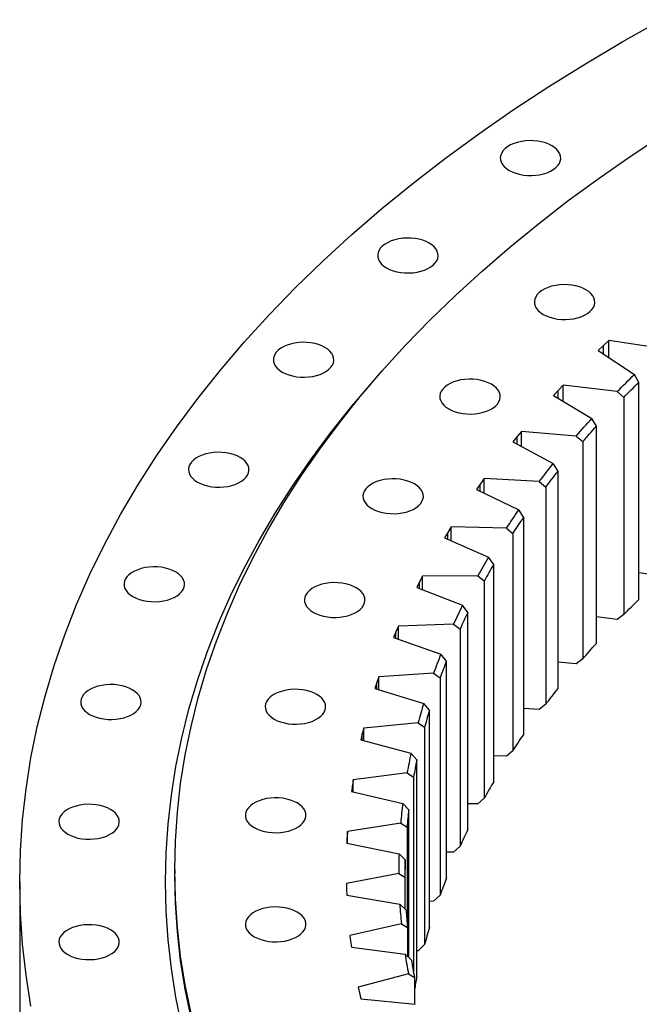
# Model space of a CAD drawing. Header units: millimetres. Extents: x -18 to 14774, y 15943 to 25639.
# Tile 14 of 20: x 8414 to 8814, y 20731 to 21366. Entities that reach past the tile are written whole.
import ezdxf

# ---------------------------------------------------------------- set-up
doc = ezdxf.new("R2010")
doc.units = ezdxf.units.MM
doc.header["$LTSCALE"] = 50

msp = doc.modelspace()

# ---------------------------------------------------------------- linework, layer by layer
at = {"color": 7, "linetype": 'Continuous', "lineweight": 25}
for p, q in [((8790.52, 21155.7), (8787.14, 21152.47)), ((8793.99, 21158.9), (8790.52, 21155.7)), ((8828.49, 21153.82), (8793.99, 21158.9)), ((8793.99, 21147.94), (8793.99, 21158.9)), ((8787.14, 21152.47), (8810.54, 21136.99)), ((8813.31, 21131.89), (8810.54, 21136.99)), ((8764.57, 21130.02), (8761.39, 21126.72)), ((8799.48, 21125.98), (8764.57, 21130.02)), ((8764.57, 21119.66), (8764.57, 21130.02)), ((8813.31, 20991.74), (8813.31, 21131.89)), ((8761.39, 21126.72), (8758.3, 21123.39)), ((8758.3, 21123.39), (8783.07, 21108.63)), ((8799.48, 21125.98), (8803.61, 21122.23)), ((8803.61, 21122.23), (8803.61, 20982.08)), ((8785.99, 21103.62), (8783.07, 21108.63)), ((8785.99, 20963.47), (8785.99, 21103.62)), ((8734.91, 21096.91), (8732.12, 21093.49)), ((8737.78, 21100.3), (8734.91, 21096.91)), ((8773.01, 21097.3), (8737.78, 21100.3)), ((8737.78, 21090.45), (8737.78, 21100.3)), ((8773.01, 21097.3), (8777.17, 21093.68)), ((8732.12, 21093.49), (8758.18, 21079.49)), ((8777.17, 21093.68), (8777.17, 20953.54)), ((8761.26, 21074.56), (8758.18, 21079.49)), ((8761.26, 20934.41), (8761.26, 21074.56)), ((8711.14, 21066.34), (8708.66, 21062.84)), ((8713.71, 21069.81), (8711.14, 21066.34)), ((8749.15, 21067.88), (8713.71, 21069.81)), ((8713.71, 21060.4), (8713.71, 21069.81)), ((8749.15, 21067.88), (8753.34, 21064.38)), ((8708.66, 21062.84), (8735.94, 21049.64)), ((8753.34, 21064.38), (8753.34, 20924.23)), ((8739.17, 21044.81), (8735.94, 21049.64)), ((8739.17, 20904.66), (8739.17, 21044.81)), ((8690.15, 21035.1), (8687.99, 21031.53)), ((8692.4, 21038.64), (8690.15, 21035.1)), ((8727.97, 21037.77), (8692.4, 21038.64)), ((8692.4, 21029.61), (8692.4, 21038.64)), ((8727.97, 21037.77), (8732.18, 21034.4)), ((8732.18, 21034.4), (8732.18, 20894.26)), ((8687.99, 21031.53), (8716.42, 21019.16)), ((8719.79, 21014.43), (8716.42, 21019.16)), ((8719.79, 20874.28), (8719.79, 21014.43)), ((8828.49, 21006.84), (8813.31, 21009.12)), ((8672, 21003.27), (8670.17, 20999.65)), ((8673.93, 21006.88), (8672, 21003.27)), ((8709.53, 21007.08), (8673.93, 21006.88)), ((8673.93, 20998.18), (8673.93, 21006.88)), ((8709.53, 21007.08), (8713.74, 21003.83)), ((8713.74, 21003.83), (8713.74, 20863.68)), ((8670.17, 20999.65), (8699.67, 20988.14)), ((8703.16, 20983.52), (8699.67, 20988.14)), ((8703.16, 20843.37), (8703.16, 20983.52)), ((8803.61, 20982.08), (8799.47, 20979)), ((8693.87, 20975.87), (8658.34, 20974.6)), ((8693.87, 20975.87), (8698.08, 20972.75)), ((8799.47, 20979), (8785.99, 20980.59)), ((8656.73, 20970.94), (8655.23, 20967.27)), ((8658.34, 20974.6), (8656.73, 20970.94)), ((8658.34, 20966.19), (8658.34, 20974.6)), ((8698.08, 20972.75), (8698.08, 20832.6)), ((8655.23, 20967.27), (8685.73, 20956.67)), ((8689.33, 20952.15), (8685.73, 20956.67)), ((8689.33, 20812), (8689.33, 20952.15)), ((8773, 20950.33), (8761.26, 20951.35)), ((8777.17, 20953.54), (8773, 20950.33)), ((8681.04, 20944.23), (8645.67, 20941.9)), ((8681.04, 20944.23), (8685.22, 20941.24)), ((8644.4, 20938.2), (8643.22, 20934.49)), ((8645.67, 20941.9), (8644.4, 20938.2)), ((8645.67, 20933.73), (8645.67, 20941.9)), ((8685.22, 20941.24), (8685.22, 20801.09)), ((8643.22, 20934.49), (8674.63, 20924.81)), ((8678.35, 20920.4), (8674.63, 20924.81)), ((8678.35, 20780.25), (8678.35, 20920.4)), ((8749.15, 20920.9), (8739.17, 20921.47)), ((8753.34, 20924.23), (8749.15, 20920.9)), ((8671.07, 20912.25), (8635.96, 20908.87)), ((8671.07, 20912.25), (8675.23, 20909.39)), ((8635.96, 20908.87), (8635.02, 20905.13)), ((8635.96, 20900.91), (8635.96, 20908.87)), ((8675.23, 20909.39), (8675.23, 20769.24)), ((8635.02, 20905.13), (8634.18, 20901.39)), ((8634.18, 20901.39), (8666.42, 20892.67)), ((8732.18, 20894.26), (8727.97, 20890.8)), ((8670.23, 20888.37), (8666.42, 20892.67)), ((8670.23, 20748.22), (8670.23, 20888.37)), ((8727.97, 20890.8), (8719.79, 20891.01)), ((8629.23, 20875.59), (8628.63, 20871.83)), ((8663.99, 20880.02), (8629.23, 20875.59)), ((8629.23, 20867.81), (8629.23, 20875.59)), ((8663.99, 20880.02), (8668.1, 20877.28)), ((8668.1, 20877.28), (8668.1, 20751.06)), ((8628.63, 20871.83), (8628.13, 20868.06)), ((8628.13, 20868.06), (8661.1, 20860.32)), ((8713.74, 20863.68), (8709.53, 20860.1)), ((8665.01, 20856.14), (8661.1, 20860.32)), ((8665.01, 20760.77), (8665.01, 20856.14)), ((8709.53, 20860.1), (8703.16, 20860.08)), ((8659.82, 20847.62), (8625.5, 20842.15)), ((8659.82, 20847.62), (8663.88, 20845)), ((8663.88, 20845), (8663.88, 20783.34)), ((8625.24, 20838.38), (8625.08, 20834.6)), ((8625.5, 20842.15), (8625.24, 20838.38)), ((8625.5, 20834.52), (8625.5, 20842.15)), ((8625.08, 20834.6), (8658.71, 20827.86)), ((8698.08, 20832.6), (8693.87, 20828.89)), ((8662.68, 20823.8), (8658.71, 20827.86)), ((8662.68, 20792), (8662.68, 20823.8)), ((8693.87, 20828.89), (8689.33, 20828.74)), ((8514.06, 20817.44), (8514.06, 20814.99)), ((8658.56, 20815.14), (8624.78, 20808.64)), ((8658.56, 20815.14), (8662.56, 20812.64)), ((8662.56, 20812.64), (8662.56, 20792.12)), ((8414.06, 20809.61), (8414.06, 20674.88)), ((8624.78, 20808.64), (8624.86, 20804.87)), ((8624.86, 20804.87), (8625.04, 20801.1)), ((8625.04, 20801.1), (8659.23, 20795.37)), ((8685.22, 20801.09), (8681.04, 20797.25)), ((8663.27, 20791.43), (8659.23, 20795.37)), ((8681.04, 20797.25), (8678.35, 20797.08)), ((8660.23, 20782.66), (8627.08, 20775.16)), ((8660.23, 20782.66), (8664.15, 20780.28)), ((8664.15, 20780.28), (8664.15, 20761.56)), ((8627.08, 20775.16), (8627.5, 20771.4)), ((8627.5, 20771.4), (8628.01, 20767.63)), ((8628.01, 20767.63), (8662.67, 20762.94)), ((8675.23, 20769.24), (8671.07, 20765.28)), ((8666.77, 20759.12), (8662.67, 20762.94)), ((8671.07, 20765.28), (8670.23, 20765.2)), ((8664.82, 20750.27), (8632.39, 20741.8)), ((8664.82, 20750.27), (8668.65, 20748.01)), ((8668.65, 20748.01), (8668.65, 20730.7)), ((8632.39, 20741.8), (8633.14, 20738.05)), ((8633.14, 20738.05), (8633.99, 20734.31)), ((8633.99, 20734.31), (8669.03, 20730.66))]:
    msp.add_line(p, q, dxfattribs=at)
at = {"color": 82, "linetype": 'Continuous', "lineweight": 25}
for p, q in [((8790.52, 21150.23), (8790.52, 21155.7)), ((8761.39, 21121.55), (8761.39, 21126.72)), ((8734.91, 21091.99), (8734.91, 21096.91)), ((8711.14, 21061.64), (8711.14, 21066.34)), ((8690.15, 21030.59), (8690.15, 21035.1)), ((8672, 20998.93), (8672, 21003.27)), ((8656.73, 20966.74), (8656.73, 20970.94)), ((8644.4, 20934.12), (8644.4, 20938.2)), ((8635.02, 20901.16), (8635.02, 20905.13)), ((8628.63, 20867.95), (8628.63, 20871.83)), ((8625.24, 20834.57), (8625.24, 20838.38))]:
    msp.add_line(p, q, dxfattribs=at)
at = {"color": 7, "linetype": 'Continuous', "lineweight": 25, "flags": 128}
for points in [[(8421.33, 20729.44), (8418.15, 20749.43), (8415.88, 20769.47), (8414.51, 20789.53), (8414.06, 20809.61), (8414.51, 20829.68), (8415.88, 20849.74), (8418.15, 20869.78), (8421.33, 20889.77), (8425.42, 20909.71), (8430.41, 20929.58), (8436.3, 20949.37), (8443.09, 20969.06), (8450.76, 20988.64), (8459.32, 21008.1), (8468.76, 21027.43), (8479.08, 21046.6), (8490.26, 21065.61), (8502.29, 21084.45), (8515.18, 21103.1), (8528.91, 21121.54), (8543.47, 21139.78), (8558.85, 21157.78), (8575.05, 21175.55), (8592.04, 21193.07), (8609.82, 21210.33), (8628.38, 21227.31), (8647.7, 21244), (8667.78, 21260.4), (8688.59, 21276.48), (8710.12, 21292.25), (8732.36, 21307.69), (8755.29, 21322.78), (8778.9, 21337.52), (8803.16, 21351.91), (8828.08, 21365.92)], [(8524.57, 20724.87), (8520.79, 20743.3), (8517.84, 20761.79), (8515.74, 20780.32), (8514.48, 20798.87), (8514.06, 20817.44), (8514.48, 20836), (8515.74, 20854.55), (8517.84, 20873.08), (8520.79, 20891.57), (8524.57, 20910.01), (8529.18, 20928.38), (8534.63, 20946.68), (8540.9, 20964.89), (8548, 20983), (8555.92, 21000.99), (8564.65, 21018.86), (8574.18, 21036.59), (8584.52, 21054.17), (8595.65, 21071.59), (8607.57, 21088.83), (8620.27, 21105.89), (8633.73, 21122.75), (8647.95, 21139.41), (8662.93, 21155.84), (8678.64, 21172.04), (8695.09, 21187.99), (8712.25, 21203.69), (8730.12, 21219.13), (8748.68, 21234.29), (8767.92, 21249.17), (8787.83, 21263.75), (8808.4, 21278.02), (8829.6, 21291.98)], [(8729.75, 21268.67), (8731.75, 21267.66), (8733.98, 21266.82), (8736.38, 21266.16), (8738.92, 21265.69), (8741.54, 21265.43), (8744.2, 21265.38), (8746.85, 21265.53), (8749.43, 21265.9), (8751.91, 21266.46), (8754.23, 21267.21), (8756.35, 21268.14), (8758.23, 21269.23), (8759.84, 21270.45), (8761.14, 21271.79), (8762.12, 21273.22), (8762.75, 21274.72), (8763.02, 21276.24), (8762.93, 21277.78), (8762.48, 21279.29), (8761.68, 21280.76), (8760.53, 21282.15), (8759.07, 21283.43), (8757.32, 21284.59), (8755.32, 21285.6), (8753.09, 21286.44), (8750.69, 21287.1), (8748.15, 21287.56), (8745.53, 21287.83), (8742.87, 21287.88), (8740.22, 21287.72), (8737.64, 21287.36), (8735.16, 21286.79), (8732.84, 21286.04), (8730.72, 21285.11), (8728.84, 21284.03), (8727.23, 21282.8), (8725.92, 21281.46), (8724.95, 21280.03), (8724.32, 21278.54), (8724.05, 21277.01), (8724.14, 21275.48), (8724.59, 21273.96), (8725.39, 21272.5), (8726.54, 21271.11), (8728, 21269.83), (8729.75, 21268.67)], [(8650.66, 21205.83), (8652.66, 21204.82), (8654.89, 21203.97), (8657.29, 21203.31), (8659.83, 21202.85), (8662.45, 21202.59), (8665.11, 21202.53), (8667.76, 21202.69), (8670.34, 21203.06), (8672.82, 21203.62), (8675.14, 21204.37), (8677.26, 21205.3), (8679.14, 21206.39), (8680.75, 21207.61), (8682.05, 21208.95), (8683.03, 21210.38), (8683.66, 21211.87), (8683.93, 21213.4), (8683.84, 21214.94), (8683.39, 21216.45), (8682.59, 21217.92), (8681.44, 21219.3), (8679.98, 21220.59), (8678.23, 21221.75), (8676.23, 21222.76), (8674, 21223.6), (8671.6, 21224.26), (8669.06, 21224.72), (8666.44, 21224.98), (8663.78, 21225.04), (8661.13, 21224.88), (8658.55, 21224.52), (8656.07, 21223.95), (8653.75, 21223.2), (8651.63, 21222.27), (8649.75, 21221.18), (8648.14, 21219.96), (8646.83, 21218.62), (8645.86, 21217.19), (8645.23, 21215.7), (8644.96, 21214.17), (8645.05, 21212.63), (8645.5, 21211.12), (8646.3, 21209.66), (8647.45, 21208.27), (8648.91, 21206.98), (8650.66, 21205.83)], [(8751.72, 21175.77), (8753.72, 21174.76), (8755.95, 21173.92), (8758.35, 21173.26), (8760.89, 21172.79), (8763.51, 21172.53), (8766.17, 21172.48), (8768.82, 21172.63), (8771.4, 21173), (8773.88, 21173.56), (8776.2, 21174.31), (8778.32, 21175.24), (8780.2, 21176.33), (8781.81, 21177.55), (8783.11, 21178.89), (8784.09, 21180.32), (8784.72, 21181.82), (8784.99, 21183.34), (8784.9, 21184.88), (8784.45, 21186.39), (8783.65, 21187.86), (8782.5, 21189.25), (8781.04, 21190.53), (8779.29, 21191.69), (8777.29, 21192.7), (8775.06, 21193.54), (8772.66, 21194.2), (8770.12, 21194.66), (8767.5, 21194.93), (8764.84, 21194.98), (8762.19, 21194.82), (8759.61, 21194.46), (8757.13, 21193.89), (8754.81, 21193.14), (8752.69, 21192.21), (8750.81, 21191.13), (8749.2, 21189.9), (8747.89, 21188.56), (8746.92, 21187.13), (8746.29, 21185.64), (8746.02, 21184.11), (8746.11, 21182.58), (8746.56, 21181.06), (8747.36, 21179.6), (8748.51, 21178.21), (8749.97, 21176.93), (8751.72, 21175.77)], [(8583.38, 21138.55), (8585.38, 21137.55), (8587.61, 21136.7), (8590.01, 21136.04), (8592.55, 21135.58), (8595.17, 21135.32), (8597.83, 21135.26), (8600.48, 21135.42), (8603.07, 21135.79), (8605.54, 21136.35), (8607.86, 21137.1), (8609.98, 21138.03), (8611.86, 21139.12), (8613.47, 21140.34), (8614.78, 21141.68), (8615.75, 21143.11), (8616.38, 21144.6), (8616.66, 21146.13), (8616.56, 21147.67), (8616.11, 21149.18), (8615.31, 21150.64), (8614.16, 21152.03), (8612.7, 21153.32), (8610.96, 21154.47), (8608.95, 21155.48), (8606.72, 21156.33), (8604.32, 21156.99), (8601.78, 21157.45), (8599.16, 21157.71), (8596.5, 21157.77), (8593.85, 21157.61), (8591.27, 21157.24), (8588.79, 21156.68), (8586.47, 21155.93), (8584.35, 21155), (8582.47, 21153.91), (8580.86, 21152.69), (8579.56, 21151.35), (8578.58, 21149.92), (8577.95, 21148.43), (8577.68, 21146.9), (8577.77, 21145.36), (8578.22, 21143.85), (8579.03, 21142.39), (8580.17, 21141), (8581.63, 21139.71), (8583.38, 21138.55)], [(8799.48, 21125.98), (8800.84, 21127.36), (8802.21, 21128.74), (8803.58, 21130.12), (8804.96, 21131.5), (8806.35, 21132.87), (8807.74, 21134.25), (8809.14, 21135.62), (8810.54, 21136.99)], [(8518.62, 20716.66), (8514.82, 20735.19), (8511.86, 20753.76), (8509.75, 20772.38), (8508.48, 20791.02), (8508.06, 20809.68), (8508.48, 20828.33), (8509.75, 20846.98), (8511.86, 20865.59), (8514.82, 20884.17), (8518.62, 20902.7), (8523.25, 20921.16), (8528.73, 20939.55), (8535.03, 20957.85), (8542.17, 20976.05), (8550.12, 20994.13), (8558.89, 21012.09), (8568.48, 21029.9), (8578.87, 21047.57), (8590.05, 21065.07), (8602.03, 21082.4), (8614.78, 21099.54), (8628.31, 21116.49), (8640.66, 21131)], [(8690.74, 21114.8), (8692.75, 21113.79), (8694.98, 21112.95), (8697.38, 21112.29), (8699.92, 21111.83), (8702.54, 21111.56), (8705.2, 21111.51), (8707.85, 21111.67), (8710.43, 21112.03), (8712.91, 21112.6), (8715.23, 21113.35), (8717.35, 21114.28), (8719.23, 21115.36), (8720.84, 21116.59), (8722.14, 21117.93), (8723.12, 21119.36), (8723.75, 21120.85), (8724.02, 21122.38), (8723.93, 21123.91), (8723.48, 21125.43), (8722.67, 21126.89), (8721.53, 21128.28), (8720.07, 21129.57), (8718.32, 21130.72), (8716.32, 21131.73), (8714.09, 21132.58), (8711.69, 21133.24), (8709.15, 21133.7), (8706.53, 21133.96), (8703.87, 21134.01), (8701.22, 21133.86), (8698.63, 21133.49), (8696.16, 21132.93), (8693.84, 21132.18), (8691.72, 21131.25), (8689.84, 21130.16), (8688.23, 21128.94), (8686.92, 21127.6), (8685.95, 21126.17), (8685.32, 21124.68), (8685.04, 21123.15), (8685.14, 21121.61), (8685.59, 21120.1), (8686.39, 21118.63), (8687.54, 21117.25), (8689, 21115.96), (8690.74, 21114.8)], [(8803.61, 21122.23), (8804.8, 21123.45), (8806, 21124.66), (8807.21, 21125.87), (8808.42, 21127.07), (8809.63, 21128.28), (8810.85, 21129.48), (8812.08, 21130.69), (8813.31, 21131.89)], [(8773.01, 21097.3), (8774.24, 21098.73), (8775.48, 21100.15), (8776.73, 21101.56), (8777.99, 21102.98), (8779.25, 21104.4), (8780.51, 21105.81), (8781.79, 21107.22), (8783.07, 21108.63)], [(8777.17, 21093.68), (8778.26, 21094.93), (8779.35, 21096.18), (8780.44, 21097.42), (8781.55, 21098.66), (8782.65, 21099.9), (8783.76, 21101.14), (8784.87, 21102.38), (8785.99, 21103.62)], [(8528.65, 21067.59), (8530.66, 21066.58), (8532.88, 21065.74), (8535.28, 21065.08), (8537.82, 21064.62), (8540.44, 21064.36), (8543.1, 21064.3), (8545.75, 21064.46), (8548.34, 21064.82), (8550.81, 21065.39), (8553.13, 21066.14), (8555.25, 21067.07), (8557.14, 21068.15), (8558.74, 21069.38), (8560.05, 21070.72), (8561.02, 21072.15), (8561.65, 21073.64), (8561.93, 21075.17), (8561.84, 21076.7), (8561.38, 21078.22), (8560.58, 21079.68), (8559.44, 21081.07), (8557.98, 21082.36), (8556.23, 21083.51), (8554.22, 21084.52), (8552, 21085.37), (8549.59, 21086.03), (8547.06, 21086.49), (8544.43, 21086.75), (8541.77, 21086.8), (8539.13, 21086.65), (8536.54, 21086.28), (8534.06, 21085.72), (8531.74, 21084.97), (8529.62, 21084.04), (8527.74, 21082.95), (8526.13, 21081.73), (8524.83, 21080.39), (8523.85, 21078.96), (8523.22, 21077.47), (8522.95, 21075.94), (8523.04, 21074.4), (8523.49, 21072.89), (8524.3, 21071.42), (8525.44, 21070.04), (8526.9, 21068.75), (8528.65, 21067.59)], [(8749.15, 21067.88), (8750.26, 21069.33), (8751.37, 21070.79), (8752.49, 21072.24), (8753.61, 21073.69), (8754.74, 21075.14), (8755.88, 21076.59), (8757.03, 21078.04), (8758.18, 21079.49)], [(8753.34, 21064.38), (8754.32, 21065.66), (8755.29, 21066.93), (8756.27, 21068.21), (8757.26, 21069.48), (8758.25, 21070.75), (8759.25, 21072.03), (8760.25, 21073.29), (8761.26, 21074.56)], [(8641.15, 21050.49), (8643.15, 21049.48), (8645.38, 21048.64), (8647.78, 21047.98), (8650.32, 21047.52), (8652.94, 21047.25), (8655.6, 21047.2), (8658.25, 21047.36), (8660.83, 21047.72), (8663.31, 21048.29), (8665.63, 21049.04), (8667.75, 21049.97), (8669.63, 21051.05), (8671.24, 21052.28), (8672.54, 21053.62), (8673.52, 21055.05), (8674.15, 21056.54), (8674.42, 21058.07), (8674.33, 21059.6), (8673.88, 21061.12), (8673.08, 21062.58), (8671.93, 21063.97), (8670.47, 21065.26), (8668.72, 21066.41), (8666.72, 21067.42), (8664.49, 21068.27), (8662.09, 21068.93), (8659.55, 21069.39), (8656.93, 21069.65), (8654.27, 21069.7), (8651.62, 21069.55), (8649.04, 21069.18), (8646.56, 21068.62), (8644.24, 21067.87), (8642.12, 21066.94), (8640.24, 21065.85), (8638.63, 21064.63), (8637.32, 21063.29), (8636.35, 21061.86), (8635.72, 21060.37), (8635.45, 21058.84), (8635.54, 21057.3), (8635.99, 21055.79), (8636.79, 21054.32), (8637.94, 21052.94), (8639.4, 21051.65), (8641.15, 21050.49)], [(8727.97, 21037.77), (8728.95, 21039.26), (8729.93, 21040.75), (8730.91, 21042.23), (8731.91, 21043.72), (8732.91, 21045.2), (8733.91, 21046.68), (8734.92, 21048.16), (8735.94, 21049.64)], [(8732.18, 21034.4), (8733.04, 21035.71), (8733.9, 21037.01), (8734.76, 21038.31), (8735.63, 21039.62), (8736.51, 21040.92), (8737.39, 21042.21), (8738.28, 21043.51), (8739.17, 21044.81)], [(8487.07, 20993.72), (8489.08, 20992.71), (8491.3, 20991.87), (8493.7, 20991.21), (8496.24, 20990.74), (8498.86, 20990.48), (8501.52, 20990.43), (8504.17, 20990.58), (8506.76, 20990.95), (8509.23, 20991.51), (8511.55, 20992.26), (8513.67, 20993.19), (8515.56, 20994.28), (8517.16, 20995.5), (8518.47, 20996.84), (8519.44, 20998.27), (8520.07, 20999.76), (8520.35, 21001.29), (8520.26, 21002.83), (8519.8, 21004.34), (8519, 21005.81), (8517.86, 21007.19), (8516.4, 21008.48), (8514.65, 21009.64), (8512.64, 21010.65), (8510.42, 21011.49), (8508.01, 21012.15), (8505.48, 21012.61), (8502.85, 21012.88), (8500.19, 21012.93), (8497.55, 21012.77), (8494.96, 21012.41), (8492.48, 21011.84), (8490.16, 21011.09), (8488.04, 21010.16), (8486.16, 21009.08), (8484.55, 21007.85), (8483.25, 21006.51), (8482.27, 21005.08), (8481.64, 21003.59), (8481.37, 21002.06), (8481.46, 21000.53), (8481.91, 20999.01), (8482.72, 20997.55), (8483.86, 20996.16), (8485.32, 20994.88), (8487.07, 20993.72)], [(8603.46, 20983.54), (8605.47, 20982.53), (8607.7, 20981.69), (8610.1, 20981.03), (8612.64, 20980.57), (8615.26, 20980.3), (8617.92, 20980.25), (8620.57, 20980.41), (8623.15, 20980.77), (8625.63, 20981.34), (8627.95, 20982.09), (8630.07, 20983.02), (8631.95, 20984.1), (8633.56, 20985.33), (8634.86, 20986.67), (8635.84, 20988.1), (8636.47, 20989.59), (8636.74, 20991.12), (8636.65, 20992.65), (8636.2, 20994.17), (8635.39, 20995.63), (8634.25, 20997.02), (8632.79, 20998.3), (8631.04, 20999.46), (8629.03, 21000.47), (8626.81, 21001.31), (8624.41, 21001.97), (8621.87, 21002.44), (8619.25, 21002.7), (8616.59, 21002.75), (8613.94, 21002.6), (8611.35, 21002.23), (8608.88, 21001.67), (8606.56, 21000.92), (8604.44, 20999.99), (8602.55, 20998.9), (8600.95, 20997.68), (8599.64, 20996.34), (8598.67, 20994.91), (8598.04, 20993.42), (8597.76, 20991.89), (8597.85, 20990.35), (8598.31, 20988.84), (8599.11, 20987.37), (8600.25, 20985.99), (8601.71, 20984.7), (8603.46, 20983.54)], [(8803.61, 20982.08), (8804.8, 20983.3), (8806, 20984.51), (8807.21, 20985.72), (8808.42, 20986.92), (8809.63, 20988.13), (8810.85, 20989.33), (8812.08, 20990.54), (8813.31, 20991.74)], [(8777.17, 20953.54), (8778.26, 20954.78), (8779.35, 20956.03), (8780.44, 20957.27), (8781.55, 20958.51), (8782.65, 20959.75), (8783.76, 20960.99), (8784.87, 20962.23), (8785.99, 20963.47)], [(8459.09, 20917.74), (8461.1, 20916.73), (8463.33, 20915.89), (8465.73, 20915.23), (8468.27, 20914.76), (8470.89, 20914.5), (8473.55, 20914.45), (8476.2, 20914.6), (8478.78, 20914.97), (8481.26, 20915.53), (8483.58, 20916.28), (8485.7, 20917.21), (8487.58, 20918.3), (8489.19, 20919.52), (8490.49, 20920.86), (8491.47, 20922.29), (8492.1, 20923.78), (8492.37, 20925.31), (8492.28, 20926.85), (8491.83, 20928.36), (8491.02, 20929.83), (8489.88, 20931.21), (8488.42, 20932.5), (8486.67, 20933.66), (8484.67, 20934.67), (8482.44, 20935.51), (8480.04, 20936.17), (8477.5, 20936.63), (8474.88, 20936.9), (8472.22, 20936.95), (8469.57, 20936.79), (8466.98, 20936.43), (8464.51, 20935.86), (8462.19, 20935.11), (8460.07, 20934.18), (8458.19, 20933.1), (8456.58, 20931.87), (8455.27, 20930.53), (8454.3, 20929.1), (8453.67, 20927.61), (8453.39, 20926.08), (8453.48, 20924.55), (8453.94, 20923.03), (8454.74, 20921.57), (8455.89, 20920.18), (8457.34, 20918.9), (8459.09, 20917.74)], [(8578.11, 20914.68), (8580.12, 20913.67), (8582.34, 20912.83), (8584.75, 20912.17), (8587.28, 20911.71), (8589.9, 20911.45), (8592.56, 20911.39), (8595.21, 20911.55), (8597.8, 20911.92), (8600.27, 20912.48), (8602.59, 20913.23), (8604.71, 20914.16), (8606.6, 20915.25), (8608.2, 20916.47), (8609.51, 20917.81), (8610.49, 20919.24), (8611.12, 20920.73), (8611.39, 20922.26), (8611.3, 20923.8), (8610.84, 20925.31), (8610.04, 20926.77), (8608.9, 20928.16), (8607.44, 20929.45), (8605.69, 20930.6), (8603.68, 20931.61), (8601.46, 20932.46), (8599.05, 20933.12), (8596.52, 20933.58), (8593.89, 20933.84), (8591.23, 20933.9), (8588.59, 20933.74), (8586, 20933.37), (8583.52, 20932.81), (8581.2, 20932.06), (8579.08, 20931.13), (8577.2, 20930.04), (8575.59, 20928.82), (8574.29, 20927.48), (8573.31, 20926.05), (8572.68, 20924.56), (8572.41, 20923.03), (8572.5, 20921.49), (8572.95, 20919.98), (8573.76, 20918.51), (8574.9, 20917.13), (8576.36, 20915.84), (8578.11, 20914.68)], [(8753.34, 20924.23), (8754.32, 20925.51), (8755.29, 20926.79), (8756.27, 20928.06), (8757.26, 20929.33), (8758.25, 20930.61), (8759.25, 20931.88), (8760.25, 20933.15), (8761.26, 20934.41)], [(8732.18, 20894.26), (8733.04, 20895.56), (8733.9, 20896.86), (8734.76, 20898.17), (8735.63, 20899.47), (8736.51, 20900.77), (8737.39, 20902.07), (8738.28, 20903.36), (8739.17, 20904.66)], [(8565.36, 20844.67), (8567.37, 20843.66), (8569.6, 20842.82), (8572, 20842.16), (8574.54, 20841.7), (8577.16, 20841.44), (8579.82, 20841.38), (8582.47, 20841.54), (8585.05, 20841.9), (8587.53, 20842.47), (8589.85, 20843.22), (8591.97, 20844.15), (8593.85, 20845.24), (8595.46, 20846.46), (8596.76, 20847.8), (8597.74, 20849.23), (8598.37, 20850.72), (8598.64, 20852.25), (8598.55, 20853.79), (8598.1, 20855.3), (8597.29, 20856.76), (8596.15, 20858.15), (8594.69, 20859.44), (8592.94, 20860.59), (8590.94, 20861.6), (8588.71, 20862.45), (8586.31, 20863.11), (8583.77, 20863.57), (8581.15, 20863.83), (8578.49, 20863.88), (8575.84, 20863.73), (8573.25, 20863.36), (8570.78, 20862.8), (8568.46, 20862.05), (8566.34, 20861.12), (8564.46, 20860.03), (8562.85, 20858.81), (8561.54, 20857.47), (8560.57, 20856.04), (8559.94, 20854.55), (8559.66, 20853.02), (8559.75, 20851.48), (8560.21, 20849.97), (8561.01, 20848.5), (8562.16, 20847.12), (8563.61, 20845.83), (8565.36, 20844.67)], [(8445.03, 20840.49), (8447.04, 20839.48), (8449.26, 20838.63), (8451.66, 20837.97), (8454.2, 20837.51), (8456.82, 20837.25), (8459.48, 20837.2), (8462.13, 20837.35), (8464.72, 20837.72), (8467.19, 20838.28), (8469.51, 20839.03), (8471.63, 20839.96), (8473.52, 20841.05), (8475.12, 20842.27), (8476.43, 20843.61), (8477.4, 20845.04), (8478.03, 20846.53), (8478.31, 20848.06), (8478.22, 20849.6), (8477.76, 20851.11), (8476.96, 20852.58), (8475.82, 20853.96), (8474.36, 20855.25), (8472.61, 20856.41), (8470.6, 20857.42), (8468.37, 20858.26), (8465.97, 20858.92), (8463.43, 20859.38), (8460.81, 20859.64), (8458.15, 20859.7), (8455.5, 20859.54), (8452.92, 20859.18), (8450.44, 20858.61), (8448.12, 20857.86), (8446, 20856.93), (8444.12, 20855.84), (8442.51, 20854.62), (8441.21, 20853.28), (8440.23, 20851.85), (8439.6, 20850.36), (8439.33, 20848.83), (8439.42, 20847.29), (8439.87, 20845.78), (8440.68, 20844.32), (8441.82, 20842.93), (8443.28, 20841.64), (8445.03, 20840.49)], [(8524.57, 20722.42), (8520.79, 20740.86), (8517.84, 20759.34), (8515.74, 20777.87), (8514.48, 20796.42), (8514.06, 20814.99)], [(8524.57, 20722.01), (8520.79, 20740.45), (8517.84, 20758.94), (8515.74, 20777.46), (8514.48, 20796.01), (8514.06, 20814.58), (8514.06, 20814.78)], [(8565.36, 20774.28), (8567.37, 20773.27), (8569.6, 20772.43), (8572, 20771.77), (8574.54, 20771.3), (8577.16, 20771.04), (8579.82, 20770.99), (8582.47, 20771.14), (8585.05, 20771.51), (8587.53, 20772.07), (8589.85, 20772.83), (8591.97, 20773.75), (8593.85, 20774.84), (8595.46, 20776.06), (8596.76, 20777.4), (8597.74, 20778.83), (8598.37, 20780.33), (8598.64, 20781.85), (8598.55, 20783.39), (8598.1, 20784.9), (8597.29, 20786.37), (8596.15, 20787.76), (8594.69, 20789.04), (8592.94, 20790.2), (8590.94, 20791.21), (8588.71, 20792.05), (8586.31, 20792.71), (8583.77, 20793.18), (8581.15, 20793.44), (8578.49, 20793.49), (8575.84, 20793.33), (8573.25, 20792.97), (8570.78, 20792.4), (8568.46, 20791.65), (8566.34, 20790.72), (8564.46, 20789.64), (8562.85, 20788.41), (8561.54, 20787.07), (8560.57, 20785.64), (8559.94, 20784.15), (8559.66, 20782.62), (8559.75, 20781.09), (8560.21, 20779.57), (8561.01, 20778.11), (8562.16, 20776.72), (8563.61, 20775.44), (8565.36, 20774.28)], [(8445.03, 20762.81), (8447.04, 20761.8), (8449.26, 20760.96), (8451.66, 20760.3), (8454.2, 20759.83), (8456.82, 20759.57), (8459.48, 20759.52), (8462.13, 20759.67), (8464.72, 20760.04), (8467.19, 20760.6), (8469.51, 20761.36), (8471.63, 20762.28), (8473.52, 20763.37), (8475.12, 20764.59), (8476.43, 20765.93), (8477.4, 20767.36), (8478.03, 20768.86), (8478.31, 20770.38), (8478.22, 20771.92), (8477.76, 20773.43), (8476.96, 20774.9), (8475.82, 20776.29), (8474.36, 20777.57), (8472.61, 20778.73), (8470.6, 20779.74), (8468.37, 20780.58), (8465.97, 20781.24), (8463.43, 20781.71), (8460.81, 20781.97), (8458.15, 20782.02), (8455.5, 20781.86), (8452.92, 20781.5), (8450.44, 20780.93), (8448.12, 20780.18), (8446, 20779.25), (8444.12, 20778.17), (8442.51, 20776.94), (8441.21, 20775.6), (8440.23, 20774.17), (8439.6, 20772.68), (8439.33, 20771.15), (8439.42, 20769.62), (8439.87, 20768.1), (8440.68, 20766.64), (8441.82, 20765.25), (8443.28, 20763.97), (8445.03, 20762.81)]]:
    msp.add_lwpolyline(points, dxfattribs=at)
at = {"color": 7, "linetype": 'Continuous', "lineweight": 25}
for centre, radius, start, end in [((9123.21, 20779.16), 472.32, 149.45958, 151.14765), ((9125.5, 20776.03), 470.57, 149.56067, 151.04655), ((9093.5, 20794.67), 438.79, 153.83705, 155.61003), ((9095.9, 20791.49), 437.17, 153.94322, 155.50385), ((9068.26, 20805.42), 411.35, 158.42682, 160.27781), ((9070.74, 20802.19), 409.83, 158.53767, 160.16696), ((9047.94, 20812.16), 389.94, 163.20823, 165.12637), ((9050.5, 20808.91), 388.5, 163.3231, 165.0115), ((9032.94, 20815.77), 374.5, 168.15044, 170.12094), ((9035.55, 20812.51), 373.12, 168.26844, 170.00293), ((9125.5, 20635.88), 470.57, 149.56067, 151.04655), ((9023.53, 20817.19), 364.98, 173.21283, 175.21746), ((9026.17, 20813.92), 363.63, 173.33288, 175.09741), ((9095.9, 20651.34), 437.17, 153.94322, 155.50385), ((9019.88, 20817.44), 361.32, 178.34673, 180.36486), ((9022.54, 20814.17), 359.98, 178.46759, 180.24401), ((9070.74, 20662.05), 409.83, 158.53767, 160.16696), ((9022.07, 20817.55), 363.52, 183.49835, 185.50836), ((9024.72, 20814.29), 362.17, 183.61872, 185.38799), ((9050.5, 20668.76), 388.5, 163.3231, 165.0115), ((9030.05, 20818.58), 371.57, 188.61259, 190.59345), ((9032.68, 20815.31), 370.19, 188.73122, 190.47483), ((9036.11, 20672.25), 373.69, 168.2692, 169.52583)]:
    msp.add_arc(centre, radius, start, end, dxfattribs=at)

doc.saveas('drawing.dxf')
